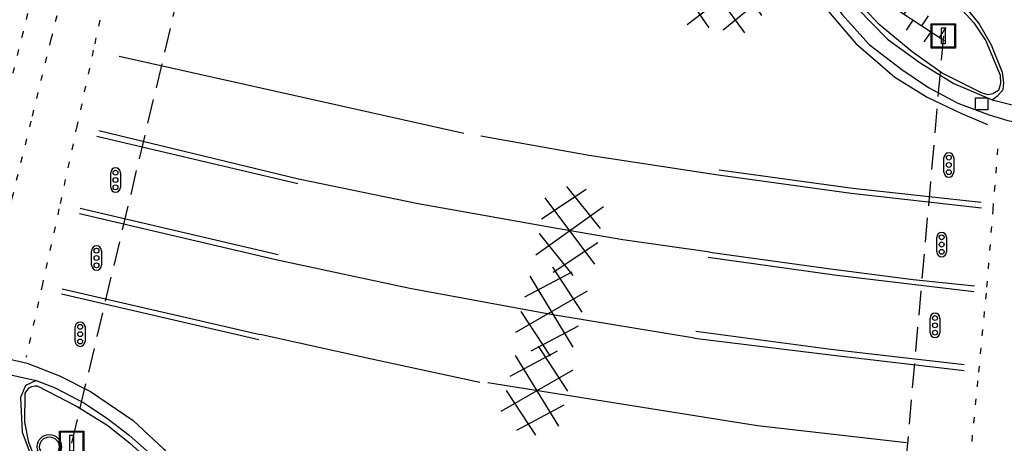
# Model space of a CAD drawing. Extents: x 99796 to 103543, y 406299 to 407646.
# Tile 38 of 85: x 101225 to 101266, y 406718 to 406735. Entities that reach past the tile are written whole.
import ezdxf

# ---------------------------------------------------------------- set-up
doc = ezdxf.new("R2010")
doc.units = 0
doc.linetypes.add('Knt V.O.P', pattern=[0.75, 0.25, -0.5])
doc.linetypes.add('Portbel', pattern=[1.5, 1, -0.5])
for name, color, linetype in [('1101', 252, 'CONTINUOUS'), ('1104', 252, 'CONTINUOUS'), ('1106', 252, 'CONTINUOUS'), ('1107', 252, 'CONTINUOUS'), ('1206', 252, 'CONTINUOUS'), ('1211', 252, 'CONTINUOUS'), ('1213', 252, 'Knt V.O.P'), ('1215', 252, 'CONTINUOUS'), ('1216', 252, 'CONTINUOUS'), ('2401', 252, 'CONTINUOUS'), ('2501', 252, 'CONTINUOUS'), ('2502', 252, 'CONTINUOUS'), ('2506', 252, 'Portbel'), ('3605', 252, 'CONTINUOUS'), ('4411', 252, 'CONTINUOUS'), ('4413', 252, 'CONTINUOUS')]:
    doc.layers.add(name, color=color, linetype=linetype)

# ---------------------------------------------------------------- blocks, each defined once
blk = doc.blocks.new('VERKEERSBORD', base_point=(97503.821083, 403507.602474))
at = {"layer": '2401'}
for radius in [0.5, 0.5, 0.4, 0.4]:
    blk.add_circle((97503.821083, 403507.602474), radius, dxfattribs=at)
blk = doc.blocks.new('IMG-PORTAAL', base_point=(97500.879966, 403507.602474))
at = {"layer": '2502'}
for points in [[(97500.379966, 403508.102474, 0), (97501.379966, 403508.102474, 0), (97501.379966, 403507.102474, 0), (97500.379966, 403507.102474, 0)], [(97500.800089, 403507.935347, 0), (97500.951247, 403507.935347, 0), (97500.951247, 403507.27307, 0), (97500.800089, 403507.27307, 0)]]:
    blk.add_polyline3d(points, close=True, dxfattribs=at)
for points in [[(97500.416612, 403507.165485, 0), (97500.416612, 403508.044589, 0)], [(97500.438212, 403508.066188, 0), (97501.317777, 403508.066188, 0)], [(97501.339377, 403508.044589, 0), (97501.339377, 403507.165485, 0)], [(97501.317777, 403507.143885, 0), (97500.438212, 403507.143885, 0)]]:
    blk.add_polyline3d(points, dxfattribs=at)
for centre, start, end in [((97500.438212, 403508.044589), 90, 180), ((97501.317777, 403508.044589), 0, 90), ((97500.438212, 403507.165485), 180, 270), ((97501.317777, 403507.165485), 270, 0)]:
    blk.add_arc(centre, 0.0216, start, end, dxfattribs=at)
blk = doc.blocks.new('VRI_PAAL', base_point=(97500.879966, 403507.602474))
at = {"layer": '2501'}
for points in [[(97500.679966, 403507.302474, 0), (97500.679966, 403507.902474, 0)], [(97501.079966, 403507.902474, 0), (97501.079966, 403507.302474, 0)]]:
    blk.add_polyline3d(points, dxfattribs=at)
for centre in [(97500.879966, 403507.902474), (97500.879966, 403507.602474), (97500.879966, 403507.302474)]:
    blk.add_circle(centre, 0.1, dxfattribs=at)
for centre, start, end in [((97500.879966, 403507.902474), 90, 180), ((97500.879966, 403507.902474), 0, 90), ((97500.879966, 403507.302474), 180, 0)]:
    blk.add_arc(centre, 0.2, start, end, dxfattribs=at)
blk = doc.blocks.new('GV6', base_point=(97503.821083, 403517.176353))
at = {"layer": '4411'}
for points in [[(97503.821083, 403517.145103, 0), (97503.977333, 403517.270103, 0)], [(97503.883583, 403517.082603, 0), (97504.133583, 403517.270103, 0)], [(97503.883583, 403517.270103, 0), (97504.133583, 403517.082603, 0)], [(97504.039833, 403517.270103, 0), (97504.196083, 403517.145103, 0)], [(97503.821083, 403517.207603, 0), (97503.977333, 403517.082603, 0)], [(97504.039833, 403517.082603, 0), (97504.196083, 403517.207603, 0)]]:
    blk.add_polyline3d(points, dxfattribs=at)
blk = doc.blocks.new('STRAATKOLK', base_point=(97500.879966, 403507.602474))
at = {"layer": '3605'}
blk.add_polyline3d([(97500.629966, 403507.352474, 0), (97500.629966, 403507.852474, 0), (97501.129966, 403507.852474, 0), (97501.129966, 403507.352474, 0)], close=True, dxfattribs=at)
blk = doc.blocks.new('OV6', base_point=(97503.821083, 403517.176353))
at = {"layer": '4413'}
for points in [[(97503.852333, 403517.176353, 0), (97503.852333, 403517.207603, 0)], [(97503.977333, 403517.176353, 0), (97503.977333, 403517.207603, 0)], [(97504.102333, 403517.176353, 0), (97504.102333, 403517.207603, 0)], [(97503.821083, 403517.176353, 0), (97504.133583, 403517.176353, 0)], [(97503.914833, 403517.176353, 0), (97503.914833, 403517.145103, 0)], [(97504.039833, 403517.176353, 0), (97504.039833, 403517.145103, 0)]]:
    blk.add_polyline3d(points, dxfattribs=at)

msp = doc.modelspace()

# ---------------------------------------------------------------- linework, layer by layer
at = {"layer": '1101'}
for points in [[(101258.784441, 406737.188585, 1.64582), (101259.111894, 406736.700945, 1.652), (101259.770898, 406735.765897, 1.655), (101261.01589, 406734.498926, 1.64), (101262.354014, 406733.526997, 1.631), (101263.742058, 406732.682102, 1.607), (101265.317855, 406732.007079, 1.526)], [(101265.317855, 406732.007079, 1.526), (101266.990692, 406731.592343, 1.515747), (101268.285794, 406731.35329, 1.507269)], [(101223.262681, 406721.110605, 2.346704), (101226.04212, 406720.486619, 2.2327)], [(101226.04212, 406720.486619, 2.2327), (101226.824803, 406720.189713, 2.2276), (101228.021366, 406719.564982, 2.2021), (101228.976531, 406718.923114, 2.1987), (101229.86315, 406718.248464, 2.1936), (101230.681969, 406717.529483, 2.1902), (101231.511218, 406716.69241, 2.1715), (101232.217161, 406715.759225, 2.1069), (101232.88585, 406714.754142, 2.0423), (101233.525483, 406713.549011, 1.9046)]]:
    msp.add_polyline3d(points, dxfattribs=at)
at = {"layer": '1104'}
for points in [[(101265.317855, 406732.007079, 1.526), (101265.545471, 406732.185148, 1.4527), (101265.7634, 406732.433252, 1.4511), (101265.7973, 406732.706316, 1.4159), (101265.732853, 406733.129136, 1.3935), (101265.288053, 406734.257899, 1.4143), (101264.759062, 406735.16091, 1.4159), (101264.177916, 406735.879146, 1.4255)], [(101226.04212, 406720.486619, 2.2327), (101225.59583, 406720.282845, 2.294), (101225.387959, 406719.79893, 2.276), (101225.462837, 406718.372889, 2.3), (101226.071922, 406716.776975, 2.306), (101226.920916, 406715.464927, 2.297)]]:
    msp.add_polyline3d(points, dxfattribs=at)
at = {"layer": '1106'}
for points in [[(101128.799004, 406747.03192, 3.161), (101137.351153, 406744.313948, 3.14), (101149.852855, 406740.039922, 3.083), (101157.807095, 406737.180017, 3.029), (101161.805821, 406736.265086, 3.029), (101176.883934, 406732.676886, 2.939), (101198.679117, 406727.587022, 2.678), (101211.498959, 406724.479012, 2.519), (101220.922081, 406722.293012, 2.399), (101225.669963, 406721.198149, 2.294)], [(101256.502774, 406740.234831, 1.665649), (101256.862936, 406739.281081, 1.676), (101257.437004, 406738.128103, 1.655), (101257.89894, 406737.257131, 1.643), (101259.136109, 406735.520028, 1.64), (101260.251833, 406734.278016, 1.592), (101261.604858, 406733.256914, 1.562), (101262.698976, 406732.509993, 1.592), (101263.898892, 406731.878929, 1.532), (101265.18598, 406731.400974, 1.51002)], [(101265.18598, 406731.400974, 1.51002), (101265.948919, 406731.168144, 1.515971), (101267.982183, 406730.731912, 1.467343), (101270.529164, 406730.430536, 1.403606)], [(101225.669963, 406721.198149, 2.294), (101226.992069, 406720.679961, 2.27), (101228.265, 406720.044054, 2.267), (101230.018867, 406718.853824, 2.219), (101231.282113, 406717.672162, 2.129), (101232.651902, 406716.091894, 2.045), (101233.921854, 406714.029945, 2.033), (101235.005168, 406711.694934, 1.994), (101235.647036, 406709.526815, 1.946), (101235.803988, 406707.547327, 1.938151)]]:
    msp.add_polyline3d(points, dxfattribs=at)
at = {"layer": '1107'}
for points in [[(101265.047399, 406734.43038, 1.6671), (101265.63376, 406733.021848, 1.6543), (101265.650896, 406732.678376, 1.6383), (101265.571548, 406732.398607, 1.6031), (101265.34207, 406732.252576, 1.5695), (101265.143139, 406732.219793, 1.5695), (101264.893917, 406732.282378, 1.5823), (101263.26075, 406733.111627, 1.5951), (101262.027306, 406733.974405, 1.6319), (101260.666085, 406735.106893, 1.6495), (101259.636788, 406736.215167, 1.6591), (101258.980764, 406737.107374, 1.6367), (101258.984489, 406737.260111, 1.6447), (101259.140951, 406737.41173, 1.6479), (101259.477345, 406737.435572, 1.6527), (101261.080338, 406737.149842, 1.6815), (101262.092126, 406736.929678, 1.7007), (101262.663213, 406736.680456, 1.7055), (101263.181774, 406736.433096, 1.7023), (101263.529343, 406736.142896, 1.7023), (101264.094843, 406735.681705, 1.6975), (101264.558269, 406735.176183, 1.6895)], [(101231.972037, 406715.773754, 2.299), (101233.353747, 406713.499092, 2.1851), (101233.320592, 406713.388451, 2.1834), (101233.215911, 406713.298298, 2.1851), (101233.102662, 406713.287868, 2.1902), (101232.733114, 406713.319905, 2.1936), (101229.506267, 406713.961028, 2.2973), (101228.80852, 406714.254953, 2.3177), (101228.212101, 406714.551859, 2.3228), (101227.411164, 406715.160199, 2.3687), (101226.702241, 406716.059111, 2.3789), (101226.125566, 406716.974415, 2.4027), (101225.737018, 406717.952676, 2.4061), (101225.573851, 406718.784906, 2.3993), (101225.586517, 406719.967313, 2.3772), (101225.744469, 406720.197909, 2.3772), (101225.855855, 406720.247455, 2.3755), (101225.98773, 406720.27316, 2.3738), (101226.076765, 406720.280238, 2.3704), (101227.725951, 406719.419323, 2.3466), (101228.978766, 406718.63962, 2.3347), (101229.885129, 406717.915423, 2.3432), (101230.906976, 406717.003472, 2.2803), (101231.538413, 406716.347449, 2.2667)]]:
    msp.add_polyline3d(points, close=True, dxfattribs=at)
at = {"layer": '1206'}
msp.add_polyline3d([(101257.584898, 406737.050004, 1.674324), (101258.487908, 406735.73982, 1.650653), (101259.70496, 406734.316014, 1.623127), (101261.30907, 406732.945107, 1.593324), (101262.634901, 406732.125916, 1.572713), (101264.030022, 406731.460206, 1.553534), (101265.11818, 406730.999015, 1.539323)], dxfattribs=at)
at = {"layer": '1211'}
for points in [[(101243.610961, 406730.629839, 2.087), (101229.448153, 406733.784042, 2.324)], [(101244.591733, 406720.405277, 2.031), (101255.670844, 406718.647815, 1.727), (101261.785908, 406717.944108, 1.574)]]:
    msp.add_polyline3d(points, dxfattribs=at)
at = {"layer": '1213'}
for points in [[(101225.865913, 406736.281104, 2.375), (101225.498319, 406734.799927, 2.388207), (101224.704816, 406731.602607, 2.501545), (101223.890238, 406728.255456, 2.530815), (101223.181465, 406725.221863, 2.475711), (101222.478134, 406722.399183, 2.399)], [(101223.618818, 406722.003184, 2.393), (101224.325173, 406724.938747, 2.445524), (101225.057569, 406727.982535, 2.501486), (101225.881813, 406731.341829, 2.472455), (101226.658802, 406734.495714, 2.369943), (101227.01293, 406735.933162, 2.354)], [(101228.653176, 406735.283099, 2.303), (101228.384794, 406734.043257, 2.34278), (101227.712243, 406730.936275, 2.427215), (101226.975785, 406727.534058, 2.45329), (101226.293981, 406724.451385, 2.393561), (101225.623024, 406721.451096, 2.327)], [(101264.484135, 406717.994027, 1.523), (101264.761783, 406720.838315, 1.671971), (101265.098484, 406724.32622, 1.711254), (101265.350875, 406727.505218, 1.651991), (101265.583096, 406730.430164, 1.52)]]:
    msp.add_polyline3d(points, dxfattribs=at)
at = {"layer": '1215'}
for points in [[(101228.535829, 406730.516963, 2.432), (101236.788837, 406728.580929, 2.255)], [(101264.872311, 406727.559827, 1.66677), (101259.51348, 406728.170775, 1.693994), (101254.05444, 406728.922911, 1.721219)], [(101227.84814, 406727.562063, 2.438), (101235.980077, 406725.668125, 2.276)], [(101253.707988, 406725.760512, 1.877144), (101258.569119, 406725.085117, 1.896944), (101262.060834, 406724.641807, 1.83012), (101264.579749, 406724.381217, 1.722372)], [(101227.110905, 406724.249162, 2.372), (101235.236881, 406722.379066, 2.222)], [(101253.087727, 406722.223349, 1.887412), (101258.782951, 406721.52821, 1.800013), (101264.158917, 406720.900871, 1.682713)]]:
    msp.add_polyline3d(points, dxfattribs=at)
at = {"layer": '1216'}
for points in [[(101253.707988, 406725.760512, 1.877144), (101250.13916, 406726.270504, 2.03637), (101247.425286, 406726.729088, 2.067719), (101241.73118, 406727.746092, 2.097419), (101236.82013, 406728.760116, 2.258), (101228.61108, 406730.737127, 2.405)], [(101254.05444, 406728.922911, 1.721219), (101248.760803, 406729.731672, 2.011619), (101244.310571, 406730.525903, 2.02317)], [(101264.862997, 406727.799364, 1.645212), (101259.585379, 406728.371941, 1.683612), (101254.102124, 406729.128175, 1.824412)], [(101253.087727, 406722.223349, 1.887412), (101247.265098, 406723.181494, 2.110619), (101241.3851, 406724.273004, 2.18652), (101235.889179, 406725.443862, 2.273), (101227.823181, 406727.335937, 2.432)], [(101253.639443, 406725.547798, 1.875612), (101258.92861, 406724.819876, 1.803613), (101264.558594, 406724.151378, 1.700161)], [(101235.189943, 406722.157039, 2.237), (101227.079986, 406724.033095, 2.381)], [(101244.269752, 406720.408284, 2.031), (101239.886416, 406721.348651, 2.08752), (101235.236881, 406722.379066, 2.222)], [(101264.155192, 406721.137054, 1.555612), (101258.684976, 406721.768119, 1.680413), (101253.136156, 406722.496785, 1.830813)]]:
    msp.add_polyline3d(points, dxfattribs=at)
at = {"layer": '2506'}
for points in [[(101227.501688, 406717.916913, 8.36), (101232.389642, 406738.436185, 8.363)], [(101263.305453, 406734.635271, 7.553), (101261.452867, 406713.6373, 7.553)]]:
    msp.add_polyline3d(points, dxfattribs=at)

# ---------------------------------------------------------------- block references
at = {"layer": '2401'}
msp.add_blockref('VERKEERSBORD', (101226.580797, 406717.77498, 2.553), dxfattribs=at)
at = {"layer": '2501'}
for p in [(101263.531206, 406729.339771, 8.3), (101229.298768, 406728.719138, 8.999), (101263.236163, 406726.070829, 8.321), (101228.517948, 406725.519113, 9.002), (101262.964217, 406722.754948, 8.321), (101227.844788, 406722.39285, 8.981)]:
    msp.add_blockref('VRI_PAAL', p, dxfattribs=at)
at = {"layer": '2502'}
for p in [(101263.305453, 406734.635271, 1.599413), (101227.501688, 406717.916913, 2.497544)]:
    msp.add_blockref('IMG-PORTAAL', p, dxfattribs=at)
at = {"layer": '3605'}
msp.add_blockref('STRAATKOLK', (101264.883114, 406731.846146, 1.496), dxfattribs=at)
at = {"layer": '4411', "xscale": 9.5, "yscale": 13, "zscale": 9.5}
for p, rotation in [((101252.373962, 406736.38802, -0.941), 351.801931), ((101248.231066, 406728.387959, -0.941), 261.145101), ((101247.646941, 406725.038923, -0.941), 255.549558), ((101247.050149, 406721.794941, -0.941), 255.549558)]:
    msp.add_blockref('GV6', p, dxfattribs=dict(at, rotation=rotation))
at = {"layer": '4413', "xscale": 7, "yscale": 16, "zscale": 7, "rotation": 326.648555}
msp.add_blockref('OV6', (101261.506883, 406735.64706, -0.941), dxfattribs=at)

doc.saveas('drawing.dxf')
